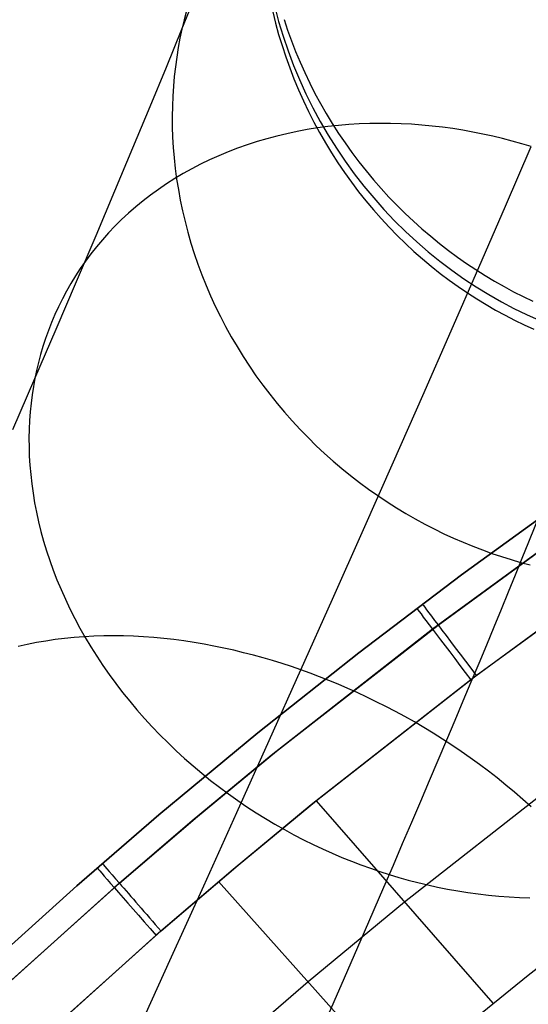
# Model space of a CAD drawing. Extents: x -3677 to -3089, y -67 to 482.
# Tile 23 of 110: x -3526 to -3515, y 338 to 360. Entities that reach past the tile are written whole.
import ezdxf

# ---------------------------------------------------------------- set-up
doc = ezdxf.new("R2010")
doc.units = 0
doc.layers.add('CURVA_ORIGIN', color=125, linetype='CONTINUOUS')

msp = doc.modelspace()

# ---------------------------------------------------------------- linework, layer by layer
at = {"layer": 'CURVA_ORIGIN'}
for p, q in [((-3522.261, 359.964, -74.441), (-3521.942, 360.755, -75.992)), ((-3520.187, 360.461, -89.028), (-3520.1, 360.134, -89.125)), ((-3522.16, 360.373, -74.234), (-3522.213, 360.168, -74.338)), ((-3520.233, 360.349, -88.606), (-3520.17, 360.096, -88.665)), ((-3522.213, 360.168, -74.338), (-3522.261, 359.964, -74.441)), ((-3520.17, 360.096, -88.665), (-3520.1, 359.844, -88.723)), ((-3520.1, 360.134, -89.125), (-3520, 359.804, -89.222)), ((-3519.978, 360.181, -89.608), (-3519.899, 359.941, -89.693)), ((-3522.606, 359.117, -72.879), (-3522.261, 359.964, -74.441)), ((-3522.304, 359.758, -74.544), (-3522.343, 359.55, -74.648)), ((-3522.261, 359.964, -74.441), (-3522.304, 359.758, -74.544)), ((-3520.1, 359.844, -88.723), (-3520.024, 359.594, -88.781)), ((-3520, 359.804, -89.222), (-3519.889, 359.477, -89.317)), ((-3519.899, 359.941, -89.693), (-3519.812, 359.701, -89.776)), ((-3522.343, 359.55, -74.648), (-3522.377, 359.338, -74.752)), ((-3520.024, 359.594, -88.781), (-3519.941, 359.344, -88.837)), ((-3519.812, 359.701, -89.776), (-3519.72, 359.463, -89.858)), ((-3522.377, 359.338, -74.752), (-3522.406, 359.123, -74.856)), ((-3519.941, 359.344, -88.837), (-3519.853, 359.096, -88.892)), ((-3519.889, 359.477, -89.317), (-3519.767, 359.154, -89.409)), ((-3519.72, 359.463, -89.858), (-3519.621, 359.226, -89.937)), ((-3522.971, 358.232, -71.339), (-3522.606, 359.117, -72.879)), ((-3522.406, 359.123, -74.856), (-3522.431, 358.906, -74.96)), ((-3519.853, 359.096, -88.892), (-3519.757, 358.85, -88.947)), ((-3519.767, 359.154, -89.409), (-3519.635, 358.835, -89.498)), ((-3519.621, 359.226, -89.937), (-3519.516, 358.991, -90.016)), ((-3522.431, 358.906, -74.96), (-3522.45, 358.686, -75.065)), ((-3519.516, 358.991, -90.016), (-3519.405, 358.759, -90.092)), ((-3522.45, 358.686, -75.065), (-3522.464, 358.464, -75.169)), ((-3519.757, 358.85, -88.947), (-3519.656, 358.605, -89)), ((-3519.635, 358.835, -89.498), (-3519.491, 358.518, -89.585)), ((-3519.405, 358.759, -90.092), (-3519.288, 358.528, -90.166)), ((-3522.464, 358.464, -75.169), (-3522.473, 358.239, -75.274)), ((-3519.656, 358.605, -89), (-3519.548, 358.363, -89.051)), ((-3519.491, 358.518, -89.585), (-3519.336, 358.206, -89.669)), ((-3519.288, 358.528, -90.166), (-3519.165, 358.3, -90.238)), ((-3523.354, 357.31, -69.824), (-3522.971, 358.232, -71.339)), ((-3522.473, 358.239, -75.274), (-3522.477, 358.012, -75.379)), ((-3519.548, 358.363, -89.051), (-3519.434, 358.124, -89.102)), ((-3519.165, 358.3, -90.238), (-3519.036, 358.075, -90.309)), ((-3522.477, 358.012, -75.379), (-3522.475, 357.783, -75.483)), ((-3519.434, 358.124, -89.102), (-3519.314, 357.888, -89.151)), ((-3519.336, 358.206, -89.669), (-3519.171, 357.899, -89.75)), ((-3519.036, 358.075, -90.309), (-3518.901, 357.853, -90.377)), ((-3522.475, 357.783, -75.483), (-3522.467, 357.552, -75.587)), ((-3519.314, 357.888, -89.151), (-3519.188, 357.654, -89.199)), ((-3518.998, 357.785, -56.406), (-3519.23, 357.754, -56.507)), ((-3519.171, 357.899, -89.75), (-3518.996, 357.597, -89.827)), ((-3518.766, 357.811, -56.309), (-3518.998, 357.785, -56.406)), ((-3518.901, 357.853, -90.377), (-3518.761, 357.634, -90.442)), ((-3518.533, 357.83, -56.215), (-3518.766, 357.811, -56.309)), ((-3518.3, 357.845, -56.125), (-3518.533, 357.83, -56.215)), ((-3518.066, 357.854, -56.039), (-3518.3, 357.845, -56.125)), ((-3517.832, 357.857, -55.956), (-3518.066, 357.854, -56.039)), ((-3517.599, 357.855, -55.878), (-3517.832, 357.857, -55.956)), ((-3517.365, 357.849, -55.803), (-3517.599, 357.855, -55.878)), ((-3517.133, 357.837, -55.732), (-3517.365, 357.849, -55.803)), ((-3516.901, 357.82, -55.665), (-3517.133, 357.837, -55.732)), ((-3516.67, 357.798, -55.602), (-3516.901, 357.82, -55.665)), ((-3516.441, 357.771, -55.542), (-3516.67, 357.798, -55.602)), ((-3516.212, 357.74, -55.487), (-3516.441, 357.771, -55.542)), ((-3522.467, 357.552, -75.587), (-3522.454, 357.319, -75.69)), ((-3520.14, 357.574, -56.946), (-3520.363, 357.514, -57.064)), ((-3519.915, 357.627, -56.831), (-3520.14, 357.574, -56.946)), ((-3519.688, 357.675, -56.719), (-3519.915, 357.627, -56.831)), ((-3519.46, 357.717, -56.611), (-3519.688, 357.675, -56.719)), ((-3519.23, 357.754, -56.507), (-3519.46, 357.717, -56.611)), ((-3519.188, 357.654, -89.199), (-3519.056, 357.424, -89.245)), ((-3518.996, 357.597, -89.827), (-3518.811, 357.302, -89.902)), ((-3518.761, 357.634, -90.442), (-3518.616, 357.419, -90.506)), ((-3515.986, 357.704, -55.435), (-3516.212, 357.74, -55.487)), ((-3515.761, 357.664, -55.386), (-3515.986, 357.704, -55.435)), ((-3515.538, 357.619, -55.342), (-3515.761, 357.664, -55.386)), ((-3515.317, 357.571, -55.301), (-3515.538, 357.619, -55.342)), ((-3515.098, 357.519, -55.263), (-3515.317, 357.571, -55.301)), ((-3520.801, 357.379, -57.31), (-3521.016, 357.303, -57.437)), ((-3520.583, 357.45, -57.185), (-3520.801, 357.379, -57.31)), ((-3520.363, 357.514, -57.064), (-3520.583, 357.45, -57.185)), ((-3519.056, 357.424, -89.245), (-3518.919, 357.197, -89.29)), ((-3518.616, 357.419, -90.506), (-3518.465, 357.208, -90.567)), ((-3514.882, 357.462, -55.229), (-3515.098, 357.519, -55.263)), ((-3515.034, 356.005, -53.584), (-3514.457, 357.339, -55.172)), ((-3514.668, 357.402, -55.199), (-3514.882, 357.462, -55.229)), ((-3514.457, 357.339, -55.172), (-3514.668, 357.402, -55.199)), ((-3523.756, 356.35, -68.333), (-3523.354, 357.31, -69.824)), ((-3522.454, 357.319, -75.69), (-3522.434, 357.085, -75.793)), ((-3521.436, 357.135, -57.7), (-3521.641, 357.042, -57.835)), ((-3521.227, 357.222, -57.567), (-3521.436, 357.135, -57.7)), ((-3521.016, 357.303, -57.437), (-3521.227, 357.222, -57.567)), ((-3518.919, 357.197, -89.29), (-3518.776, 356.975, -89.334)), ((-3518.811, 357.302, -89.902), (-3518.616, 357.013, -89.973)), ((-3518.465, 357.208, -90.567), (-3518.308, 357, -90.626)), ((-3522.434, 357.085, -75.793), (-3522.409, 356.85, -75.896)), ((-3521.842, 356.945, -57.973), (-3522.039, 356.842, -58.113)), ((-3521.641, 357.042, -57.835), (-3521.842, 356.945, -57.973)), ((-3518.776, 356.975, -89.334), (-3518.628, 356.756, -89.375)), ((-3518.616, 357.013, -89.973), (-3518.412, 356.73, -90.04)), ((-3518.308, 357, -90.626), (-3518.147, 356.796, -90.682)), ((-3522.232, 356.735, -58.256), (-3522.42, 356.622, -58.4)), ((-3522.409, 356.85, -75.896), (-3522.378, 356.614, -75.997)), ((-3522.039, 356.842, -58.113), (-3522.232, 356.735, -58.256)), ((-3518.628, 356.756, -89.375), (-3518.474, 356.541, -89.415)), ((-3518.412, 356.73, -90.04), (-3518.198, 356.455, -90.104)), ((-3518.147, 356.796, -90.682), (-3517.982, 356.597, -90.735)), ((-3522.605, 356.505, -58.546), (-3522.784, 356.383, -58.694)), ((-3522.42, 356.622, -58.4), (-3522.605, 356.505, -58.546)), ((-3522.378, 356.614, -75.997), (-3522.34, 356.376, -76.098)), ((-3518.474, 356.541, -89.415), (-3518.315, 356.331, -89.454)), ((-3518.198, 356.455, -90.104), (-3517.977, 356.19, -90.164)), ((-3517.982, 356.597, -90.735), (-3517.811, 356.402, -90.786)), ((-3524.177, 355.354, -66.868), (-3523.756, 356.35, -68.333)), ((-3522.959, 356.256, -58.844), (-3523.128, 356.125, -58.995)), ((-3522.784, 356.383, -58.694), (-3522.959, 356.256, -58.844)), ((-3522.34, 356.376, -76.098), (-3522.296, 356.138, -76.198)), ((-3518.315, 356.331, -89.454), (-3518.152, 356.125, -89.491)), ((-3517.811, 356.402, -90.786), (-3517.636, 356.211, -90.835)), ((-3523.128, 356.125, -58.995), (-3523.293, 355.99, -59.147)), ((-3522.296, 356.138, -76.198), (-3522.246, 355.9, -76.297)), ((-3518.152, 356.125, -89.491), (-3517.984, 355.924, -89.526)), ((-3517.977, 356.19, -90.164), (-3517.748, 355.932, -90.22)), ((-3517.636, 356.211, -90.835), (-3517.457, 356.026, -90.881)), ((-3517.457, 356.026, -90.881), (-3517.275, 355.845, -90.924)), ((-3523.452, 355.851, -59.3), (-3523.607, 355.708, -59.454)), ((-3523.293, 355.99, -59.147), (-3523.452, 355.851, -59.3)), ((-3522.246, 355.9, -76.297), (-3522.19, 355.661, -76.394)), ((-3517.984, 355.924, -89.526), (-3517.811, 355.728, -89.559)), ((-3517.748, 355.932, -90.22), (-3517.511, 355.682, -90.272)), ((-3517.275, 355.845, -90.924), (-3517.088, 355.669, -90.965)), ((-3515.631, 354.633, -52.033), (-3515.034, 356.005, -53.584)), ((-3523.607, 355.708, -59.454), (-3523.755, 355.561, -59.609)), ((-3522.19, 355.661, -76.394), (-3522.128, 355.423, -76.49)), ((-3517.811, 355.728, -89.559), (-3517.634, 355.538, -89.591)), ((-3517.511, 355.682, -90.272), (-3517.265, 355.44, -90.321)), ((-3517.088, 355.669, -90.965), (-3516.898, 355.499, -91.002)), ((-3524.615, 354.323, -65.43), (-3524.177, 355.354, -66.868)), ((-3523.898, 355.411, -59.765), (-3524.036, 355.258, -59.921)), ((-3523.755, 355.561, -59.609), (-3523.898, 355.411, -59.765)), ((-3522.128, 355.423, -76.49), (-3522.059, 355.184, -76.585)), ((-3517.634, 355.538, -89.591), (-3517.453, 355.352, -89.621)), ((-3517.453, 355.352, -89.621), (-3517.268, 355.172, -89.649)), ((-3517.265, 355.44, -90.321), (-3517.016, 355.21, -90.365)), ((-3516.898, 355.499, -91.002), (-3516.704, 355.334, -91.038)), ((-3524.036, 355.258, -59.921), (-3524.168, 355.101, -60.077)), ((-3522.059, 355.184, -76.585), (-3521.984, 354.947, -76.678)), ((-3517.268, 355.172, -89.649), (-3517.079, 354.997, -89.675)), ((-3517.016, 355.21, -90.365), (-3516.76, 354.99, -90.405)), ((-3516.704, 355.334, -91.038), (-3516.508, 355.174, -91.07)), ((-3516.508, 355.174, -91.07), (-3516.308, 355.019, -91.1)), ((-3524.294, 354.942, -60.233), (-3524.415, 354.78, -60.389)), ((-3524.168, 355.101, -60.077), (-3524.294, 354.942, -60.233)), ((-3521.984, 354.947, -76.678), (-3521.902, 354.709, -76.77)), ((-3517.079, 354.997, -89.675), (-3516.887, 354.828, -89.7)), ((-3516.76, 354.99, -90.405), (-3516.498, 354.777, -90.442)), ((-3516.308, 355.019, -91.1), (-3516.106, 354.871, -91.127)), ((-3524.415, 354.78, -60.389), (-3524.53, 354.615, -60.545)), ((-3521.902, 354.709, -76.77), (-3521.815, 354.473, -76.86)), ((-3516.887, 354.828, -89.7), (-3516.692, 354.664, -89.722)), ((-3516.498, 354.777, -90.442), (-3516.228, 354.574, -90.475)), ((-3516.106, 354.871, -91.127), (-3515.902, 354.727, -91.151)), ((-3515.902, 354.727, -91.151), (-3515.695, 354.589, -91.173)), ((-3524.53, 354.615, -60.545), (-3524.639, 354.448, -60.701)), ((-3521.815, 354.473, -76.86), (-3521.721, 354.238, -76.948)), ((-3516.692, 354.664, -89.722), (-3516.493, 354.506, -89.743)), ((-3516.493, 354.506, -89.743), (-3516.293, 354.355, -89.763)), ((-3516.247, 353.224, -50.519), (-3515.631, 354.633, -52.033)), ((-3516.228, 354.574, -90.475), (-3515.96, 354.384, -90.503)), ((-3515.695, 354.589, -91.173), (-3515.487, 354.457, -91.193)), ((-3525.071, 353.256, -64.02), (-3524.615, 354.323, -65.43)), ((-3524.742, 354.279, -60.857), (-3524.84, 354.108, -61.011)), ((-3524.639, 354.448, -60.701), (-3524.742, 354.279, -60.857)), ((-3516.293, 354.355, -89.763), (-3516.089, 354.209, -89.78)), ((-3515.96, 354.384, -90.503), (-3515.686, 354.204, -90.527)), ((-3515.487, 354.457, -91.193), (-3515.277, 354.331, -91.209)), ((-3515.277, 354.331, -91.209), (-3515.065, 354.21, -91.223)), ((-3524.84, 354.108, -61.011), (-3524.931, 353.935, -61.165)), ((-3521.721, 354.238, -76.948), (-3521.621, 354.005, -77.034)), ((-3516.089, 354.209, -89.78), (-3515.883, 354.069, -89.795)), ((-3515.883, 354.069, -89.795), (-3515.676, 353.935, -89.809)), ((-3515.686, 354.204, -90.527), (-3515.406, 354.032, -90.548)), ((-3515.406, 354.032, -90.548), (-3515.122, 353.87, -90.565)), ((-3515.065, 354.21, -91.223), (-3514.853, 354.095, -91.235)), ((-3514.853, 354.095, -91.235), (-3514.639, 353.986, -91.244)), ((-3524.931, 353.935, -61.165), (-3525.018, 353.761, -61.318)), ((-3521.621, 354.005, -77.034), (-3521.514, 353.773, -77.118)), ((-3515.676, 353.935, -89.809), (-3515.466, 353.807, -89.821)), ((-3515.122, 353.87, -90.565), (-3514.846, 353.724, -90.578)), ((-3514.639, 353.986, -91.244), (-3514.424, 353.883, -91.25)), ((-3525.018, 353.761, -61.318), (-3525.098, 353.586, -61.47)), ((-3521.514, 353.773, -77.118), (-3521.402, 353.543, -77.2)), ((-3515.466, 353.807, -89.821), (-3515.255, 353.685, -89.832)), ((-3515.255, 353.685, -89.832), (-3515.043, 353.569, -89.84)), ((-3514.846, 353.724, -90.578), (-3514.566, 353.586, -90.587)), ((-3525.173, 353.409, -61.621), (-3525.242, 353.231, -61.771)), ((-3525.098, 353.586, -61.47), (-3525.173, 353.409, -61.621)), ((-3521.402, 353.543, -77.2), (-3521.284, 353.316, -77.28)), ((-3515.043, 353.569, -89.84), (-3514.829, 353.459, -89.847)), ((-3514.829, 353.459, -89.847), (-3514.615, 353.355, -89.853)), ((-3514.566, 353.586, -90.587), (-3514.282, 353.458, -90.593)), ((-3525.545, 352.155, -62.639), (-3525.071, 353.256, -64.02)), ((-3525.242, 353.231, -61.771), (-3525.306, 353.053, -61.92)), ((-3521.284, 353.316, -77.28), (-3521.159, 353.09, -77.357)), ((-3516.882, 351.777, -49.043), (-3516.247, 353.224, -50.519)), ((-3514.615, 353.355, -89.853), (-3514.4, 353.257, -89.856)), ((-3525.306, 353.053, -61.92), (-3525.364, 352.874, -62.067)), ((-3521.159, 353.09, -77.357), (-3521.029, 352.868, -77.432)), ((-3525.364, 352.874, -62.067), (-3525.417, 352.694, -62.212)), ((-3521.029, 352.868, -77.432), (-3520.893, 352.648, -77.504)), ((-3525.465, 352.514, -62.356), (-3525.508, 352.335, -62.499)), ((-3525.417, 352.694, -62.212), (-3525.465, 352.514, -62.356)), ((-3520.893, 352.648, -77.504), (-3520.752, 352.432, -77.574)), ((-3525.508, 352.335, -62.499), (-3525.545, 352.155, -62.639)), ((-3520.752, 352.432, -77.574), (-3520.606, 352.218, -77.642)), ((-3526.036, 351.02, -61.288), (-3525.545, 352.155, -62.639)), ((-3525.545, 352.155, -62.639), (-3525.578, 351.974, -62.779)), ((-3520.606, 352.218, -77.642), (-3520.454, 352.009, -77.706)), ((-3525.578, 351.974, -62.779), (-3525.607, 351.789, -62.92)), ((-3520.454, 352.009, -77.706), (-3520.297, 351.803, -77.768)), ((-3525.607, 351.789, -62.92), (-3525.63, 351.602, -63.061)), ((-3520.297, 351.803, -77.768), (-3520.135, 351.6, -77.827)), ((-3517.536, 350.295, -47.606), (-3516.882, 351.777, -49.043)), ((-3525.649, 351.412, -63.202), (-3525.664, 351.219, -63.344)), ((-3525.63, 351.602, -63.061), (-3525.649, 351.412, -63.202)), ((-3520.135, 351.6, -77.827), (-3519.968, 351.403, -77.883)), ((-3519.968, 351.403, -77.883), (-3519.797, 351.209, -77.936)), ((-3525.664, 351.219, -63.344), (-3525.673, 351.024, -63.486)), ((-3519.797, 351.209, -77.936), (-3519.622, 351.02, -77.987)), ((-3525.673, 351.024, -63.486), (-3525.677, 350.826, -63.628)), ((-3519.622, 351.02, -77.987), (-3519.443, 350.835, -78.034)), ((-3525.677, 350.826, -63.628), (-3525.675, 350.625, -63.769)), ((-3519.443, 350.835, -78.034), (-3519.259, 350.655, -78.079)), ((-3525.675, 350.625, -63.769), (-3525.669, 350.423, -63.911)), ((-3519.259, 350.655, -78.079), (-3519.072, 350.48, -78.12)), ((-3525.669, 350.423, -63.911), (-3525.656, 350.218, -64.052)), ((-3519.072, 350.48, -78.12), (-3518.882, 350.31, -78.158)), ((-3518.882, 350.31, -78.158), (-3518.688, 350.145, -78.194)), ((-3518.208, 348.779, -46.209), (-3517.536, 350.295, -47.606)), ((-3525.656, 350.218, -64.052), (-3525.638, 350.011, -64.193)), ((-3518.688, 350.145, -78.194), (-3518.492, 349.985, -78.226)), ((-3525.638, 350.011, -64.193), (-3525.615, 349.803, -64.333)), ((-3518.492, 349.985, -78.226), (-3518.292, 349.831, -78.256)), ((-3525.615, 349.803, -64.333), (-3525.586, 349.592, -64.472)), ((-3518.292, 349.831, -78.256), (-3518.09, 349.682, -78.282)), ((-3518.09, 349.682, -78.282), (-3517.886, 349.538, -78.306)), ((-3525.586, 349.592, -64.472), (-3525.55, 349.381, -64.611)), ((-3517.886, 349.538, -78.306), (-3517.679, 349.4, -78.326)), ((-3513.687, 349.461, -12.419), (-3516.017, 347.77, -12.419)), ((-3516.017, 347.77, 18.581), (-3513.687, 349.461, 18.581)), ((-3516.017, 347.77, 3.081), (-3513.687, 349.461, 3.081)), ((-3525.55, 349.381, -64.611), (-3525.509, 349.168, -64.748)), ((-3517.679, 349.4, -78.326), (-3517.471, 349.268, -78.344)), ((-3517.471, 349.268, -78.344), (-3517.261, 349.141, -78.359)), ((-3512.964, 349.257, -13.834), (-3516.661, 346.553, -13.834)), ((-3516.539, 346.647, 19.995), (-3512.838, 349.345, 19.995)), ((-3525.509, 349.168, -64.748), (-3525.462, 348.953, -64.884)), ((-3517.261, 349.141, -78.359), (-3517.05, 349.019, -78.371)), ((-3517.05, 349.019, -78.371), (-3516.838, 348.903, -78.38)), ((-3525.462, 348.953, -64.884), (-3525.409, 348.738, -65.018)), ((-3518.897, 347.228, -44.854), (-3518.208, 348.779, -46.209)), ((-3516.838, 348.903, -78.38), (-3516.624, 348.793, -78.386)), ((-3516.624, 348.793, -78.386), (-3516.41, 348.688, -78.39)), ((-3525.409, 348.738, -65.018), (-3525.349, 348.522, -65.151)), ((-3516.41, 348.688, -78.39), (-3516.195, 348.589, -78.391)), ((-3516.195, 348.589, -78.391), (-3515.98, 348.495, -78.389)), ((-3525.349, 348.522, -65.151), (-3525.284, 348.306, -65.283)), ((-3515.98, 348.495, -78.389), (-3515.765, 348.407, -78.385)), ((-3515.765, 348.407, -78.385), (-3515.55, 348.324, -78.379)), ((-3515.55, 348.324, -78.379), (-3515.336, 348.247, -78.37)), ((-3525.284, 348.306, -65.283), (-3525.212, 348.089, -65.412)), ((-3525.212, 348.089, -65.412), (-3525.134, 347.872, -65.54)), ((-3512.15, 348.101, -14.419), (-3515.807, 345.425, -14.419)), ((-3515.686, 345.519, 20.581), (-3512.024, 348.189, 20.581)), ((-3515.336, 348.247, -78.37), (-3515.121, 348.175, -78.359)), ((-3515.121, 348.175, -78.359), (-3514.908, 348.108, -78.345)), ((-3514.908, 348.108, -78.345), (-3514.695, 348.046, -78.33)), ((-3525.134, 347.872, -65.54), (-3525.051, 347.655, -65.665)), ((-3514.695, 348.046, -78.33), (-3514.481, 347.989, -78.312)), ((-3525.051, 347.655, -65.665), (-3524.96, 347.439, -65.788)), ((-3516.017, 347.77, -12.419), (-3518.31, 346.029, -12.419)), ((-3518.31, 346.029, 18.581), (-3516.017, 347.77, 18.581)), ((-3518.31, 346.029, 3.081), (-3516.017, 347.77, 3.081)), ((-3524.96, 347.439, -65.788), (-3524.864, 347.223, -65.909)), ((-3524.864, 347.223, -65.909), (-3524.762, 347.007, -66.027)), ((-3519.604, 345.645, -43.54), (-3518.897, 347.228, -44.854)), ((-3524.762, 347.007, -66.027), (-3524.654, 346.793, -66.142)), ((-3524.654, 346.793, -66.142), (-3524.54, 346.58, -66.254)), ((-3524.54, 346.58, -66.254), (-3524.42, 346.368, -66.364)), ((-3516.661, 346.553, -13.834), (-3520.264, 343.728, -13.834)), ((-3520.146, 343.825, 19.995), (-3516.539, 346.647, 19.995)), ((-3524.88, 346.348, -45.607), (-3525.093, 346.322, -45.749)), ((-3524.665, 346.369, -45.469), (-3524.88, 346.348, -45.607)), ((-3524.447, 346.386, -45.336), (-3524.665, 346.369, -45.469)), ((-3524.228, 346.397, -45.206), (-3524.447, 346.386, -45.336)), ((-3524.42, 346.368, -66.364), (-3524.294, 346.158, -66.47)), ((-3524.008, 346.404, -45.081), (-3524.228, 346.397, -45.206)), ((-3523.786, 346.406, -44.961), (-3524.008, 346.404, -45.081)), ((-3523.563, 346.403, -44.845), (-3523.786, 346.406, -44.961)), ((-3523.339, 346.396, -44.733), (-3523.563, 346.403, -44.845)), ((-3523.115, 346.383, -44.626), (-3523.339, 346.396, -44.733)), ((-3522.89, 346.367, -44.524), (-3523.115, 346.383, -44.626)), ((-3522.665, 346.346, -44.426), (-3522.89, 346.367, -44.524)), ((-3522.44, 346.32, -44.333), (-3522.665, 346.346, -44.426)), ((-3525.716, 346.213, -46.198), (-3525.917, 346.167, -46.355)), ((-3525.511, 346.254, -46.045), (-3525.716, 346.213, -46.198)), ((-3525.303, 346.29, -45.895), (-3525.511, 346.254, -46.045)), ((-3525.093, 346.322, -45.749), (-3525.303, 346.29, -45.895)), ((-3524.294, 346.158, -66.47), (-3524.163, 345.949, -66.573)), ((-3522.215, 346.291, -44.245), (-3522.44, 346.32, -44.333)), ((-3521.99, 346.257, -44.161), (-3522.215, 346.291, -44.245)), ((-3521.767, 346.219, -44.082), (-3521.99, 346.257, -44.161)), ((-3521.544, 346.177, -44.008), (-3521.767, 346.219, -44.082)), ((-3521.322, 346.131, -43.938), (-3521.544, 346.177, -44.008)), ((-3521.101, 346.082, -43.873), (-3521.322, 346.131, -43.938)), ((-3524.163, 345.949, -66.573), (-3524.026, 345.743, -66.673)), ((-3520.882, 346.029, -43.812), (-3521.101, 346.082, -43.873)), ((-3520.664, 345.973, -43.756), (-3520.882, 346.029, -43.812)), ((-3520.448, 345.914, -43.704), (-3520.664, 345.973, -43.756)), ((-3518.31, 346.029, -12.419), (-3520.564, 344.24, -12.419)), ((-3520.564, 344.24, 18.581), (-3518.31, 346.029, 18.581)), ((-3520.564, 344.24, 3.081), (-3518.31, 346.029, 3.081)), ((-3520.234, 345.851, -43.657), (-3520.448, 345.914, -43.704)), ((-3524.026, 345.743, -66.673), (-3523.884, 345.539, -66.769)), ((-3520.022, 345.785, -43.614), (-3520.234, 345.851, -43.657)), ((-3519.812, 345.717, -43.575), (-3520.022, 345.785, -43.614)), ((-3519.604, 345.645, -43.54), (-3519.812, 345.717, -43.575)), ((-3523.884, 345.539, -66.769), (-3523.736, 345.337, -66.862)), ((-3520.312, 344.065, -42.296), (-3519.604, 345.645, -43.54)), ((-3519.397, 345.571, -43.509), (-3519.604, 345.645, -43.54)), ((-3519.188, 345.492, -43.482), (-3519.397, 345.571, -43.509)), ((-3519.256, 342.726, 20.581), (-3515.686, 345.519, 20.581)), ((-3518.978, 345.409, -43.458), (-3519.188, 345.492, -43.482)), ((-3523.736, 345.337, -66.862), (-3523.584, 345.138, -66.951)), ((-3515.807, 345.425, -14.419), (-3519.372, 342.63, -14.419)), ((-3518.767, 345.323, -43.439), (-3518.978, 345.409, -43.458)), ((-3518.556, 345.232, -43.423), (-3518.767, 345.323, -43.439)), ((-3518.344, 345.137, -43.411), (-3518.556, 345.232, -43.423)), ((-3523.584, 345.138, -66.951), (-3523.426, 344.942, -67.037)), ((-3518.131, 345.038, -43.404), (-3518.344, 345.137, -43.411)), ((-3517.918, 344.934, -43.4), (-3518.131, 345.038, -43.404)), ((-3523.426, 344.942, -67.037), (-3523.264, 344.749, -67.118)), ((-3517.705, 344.827, -43.401), (-3517.918, 344.934, -43.4)), ((-3517.492, 344.716, -43.407), (-3517.705, 344.827, -43.401)), ((-3523.264, 344.749, -67.118), (-3523.097, 344.559, -67.196)), ((-3517.28, 344.6, -43.417), (-3517.492, 344.716, -43.407)), ((-3517.068, 344.48, -43.432), (-3517.28, 344.6, -43.417)), ((-3523.097, 344.559, -67.196), (-3522.925, 344.373, -67.27)), ((-3522.925, 344.373, -67.27), (-3522.75, 344.19, -67.34)), ((-3516.857, 344.357, -43.451), (-3517.068, 344.48, -43.432)), ((-3516.646, 344.229, -43.475), (-3516.857, 344.357, -43.451)), ((-3520.564, 344.24, -12.419), (-3522.778, 342.403, -12.419)), ((-3522.778, 342.403, 18.581), (-3520.564, 344.24, 18.581)), ((-3522.778, 342.403, 3.081), (-3520.564, 344.24, 3.081)), ((-3522.75, 344.19, -67.34), (-3522.57, 344.011, -67.406)), ((-3516.437, 344.097, -43.505), (-3516.646, 344.229, -43.475)), ((-3522.57, 344.011, -67.406), (-3522.387, 343.835, -67.468)), ((-3521.035, 342.456, -41.094), (-3520.312, 344.065, -42.296)), ((-3516.229, 343.962, -43.538), (-3516.437, 344.097, -43.505)), ((-3516.023, 343.823, -43.577), (-3516.229, 343.962, -43.538)), ((-3522.387, 343.835, -67.468), (-3522.2, 343.664, -67.526)), ((-3520.264, 343.728, -13.834), (-3522.029, 342.27, -13.834)), ((-3521.912, 342.367, 19.995), (-3520.146, 343.825, 19.995)), ((-3515.819, 343.68, -43.621), (-3516.023, 343.823, -43.577)), ((-3522.2, 343.664, -67.526), (-3522.01, 343.497, -67.579)), ((-3522.01, 343.497, -67.579), (-3521.816, 343.334, -67.629)), ((-3515.616, 343.533, -43.67), (-3515.819, 343.68, -43.621)), ((-3515.416, 343.383, -43.724), (-3515.616, 343.533, -43.67)), ((-3521.816, 343.334, -67.629), (-3521.62, 343.176, -67.674)), ((-3515.219, 343.229, -43.783), (-3515.416, 343.383, -43.724)), ((-3521.62, 343.176, -67.674), (-3521.421, 343.022, -67.716)), ((-3513.961, 343.062, 20.581), (-3517.291, 340.457, 20.581)), ((-3515.024, 343.072, -43.847), (-3515.219, 343.229, -43.783)), ((-3514.833, 342.912, -43.916), (-3515.024, 343.072, -43.847)), ((-3521.421, 343.022, -67.716), (-3521.219, 342.872, -67.753)), ((-3521.219, 342.872, -67.753), (-3521.015, 342.727, -67.786)), ((-3514.644, 342.748, -43.99), (-3514.833, 342.912, -43.916)), ((-3519.372, 342.63, -14.419), (-3521.118, 341.187, -14.419)), ((-3521.015, 342.727, -67.786), (-3520.81, 342.587, -67.815)), ((-3521.003, 341.283, 20.581), (-3519.256, 342.726, 20.581)), ((-3520.81, 342.587, -67.815), (-3520.602, 342.452, -67.84)), ((-3519.263, 342.721, 20.581), (-3515.319, 338.194, 20.581)), ((-3514.459, 342.582, -44.069), (-3514.644, 342.748, -43.99)), ((-3522.778, 342.403, -12.419), (-3524.608, 340.819, -12.419)), ((-3524.608, 340.819, 18.581), (-3522.778, 342.403, 18.581)), ((-3524.608, 340.819, 3.081), (-3522.778, 342.403, 3.081)), ((-3523.654, 340.876, 19.995), (-3521.912, 342.367, 19.995)), ((-3522.778, 342.403, -12.419), (-3522.778, 342.403, 18.581)), ((-3521.774, 340.819, -39.935), (-3521.035, 342.456, -41.094)), ((-3520.602, 342.452, -67.84), (-3520.393, 342.322, -67.862)), ((-3522.029, 342.27, -13.834), (-3523.769, 340.778, -13.834)), ((-3520.393, 342.322, -67.862), (-3520.183, 342.196, -67.879)), ((-3520.183, 342.196, -67.879), (-3519.971, 342.075, -67.892)), ((-3519.971, 342.075, -67.892), (-3519.758, 341.96, -67.902)), ((-3519.758, 341.96, -67.902), (-3519.545, 341.849, -67.908)), ((-3519.545, 341.849, -67.908), (-3519.332, 341.743, -67.91)), ((-3519.332, 341.743, -67.91), (-3519.118, 341.642, -67.909)), ((-3519.118, 341.642, -67.909), (-3518.904, 341.546, -67.904)), ((-3518.904, 341.546, -67.904), (-3518.69, 341.455, -67.896)), ((-3522.725, 339.81, 20.581), (-3521.003, 341.283, 20.581)), ((-3518.69, 341.455, -67.896), (-3518.476, 341.368, -67.884)), ((-3518.476, 341.368, -67.884), (-3518.263, 341.287, -67.869)), ((-3518.263, 341.287, -67.869), (-3518.051, 341.21, -67.851)), ((-3521.118, 341.187, -14.419), (-3522.838, 339.713, -14.419)), ((-3518.051, 341.21, -67.851), (-3517.84, 341.138, -67.83)), ((-3517.84, 341.138, -67.83), (-3517.629, 341.07, -67.806)), ((-3517.629, 341.07, -67.806), (-3517.418, 341.007, -67.779)), ((-3526.203, 338.591, 19.995), (-3523.654, 340.876, 19.995)), ((-3521.445, 340.912, 20.581), (-3517.444, 336.437, 20.581)), ((-3517.418, 341.007, -67.779), (-3517.204, 340.947, -67.749)), ((-3517.204, 340.947, -67.749), (-3516.988, 340.891, -67.715)), ((-3516.988, 340.891, -67.715), (-3516.769, 340.838, -67.678)), ((-3516.769, 340.838, -67.678), (-3516.548, 340.79, -67.637)), ((-3524.608, 340.819, -12.419), (-3526.406, 339.2, -12.419)), ((-3526.406, 339.2, 18.581), (-3524.608, 340.819, 18.581)), ((-3526.406, 339.2, 3.081), (-3524.608, 340.819, 3.081)), ((-3523.769, 340.778, -13.834), (-3526.307, 338.497, -13.834)), ((-3522.527, 339.154, -38.819), (-3521.774, 340.819, -39.935)), ((-3516.548, 340.79, -67.637), (-3516.325, 340.745, -67.592)), ((-3516.325, 340.745, -67.592), (-3516.1, 340.705, -67.544)), ((-3516.1, 340.705, -67.544), (-3515.874, 340.669, -67.492)), ((-3515.874, 340.669, -67.492), (-3515.645, 340.638, -67.436)), ((-3515.645, 340.638, -67.436), (-3515.416, 340.611, -67.376)), ((-3515.416, 340.611, -67.376), (-3515.185, 340.589, -67.313)), ((-3517.291, 340.457, 20.581), (-3519.444, 338.674, 20.581)), ((-3515.185, 340.589, -67.313), (-3514.953, 340.572, -67.246)), ((-3514.953, 340.572, -67.246), (-3514.721, 340.56, -67.175)), ((-3514.721, 340.56, -67.175), (-3514.487, 340.554, -67.1)), ((-3514.529, 338.825, 20.581), (-3512.561, 340.358, 20.581)), ((-3525.243, 337.553, 20.581), (-3522.725, 339.81, 20.581)), ((-3522.838, 339.713, -14.419), (-3525.344, 337.461, -14.419)), ((-3523.294, 337.464, -37.747), (-3522.527, 339.154, -38.819)), ((-3519.444, 338.674, 20.581), (-3521.302, 337.068, 20.581)), ((-3516.466, 337.254, 20.581), (-3514.529, 338.825, 20.581))]:
    msp.add_line(p, q, dxfattribs=at)
at = {"layer": 'CURVA_ORIGIN', "extrusion": (-0.901734, 0.430935, 0.034206)}
msp.add_arc((1255.601, -222.496, 3316.627), 62.145, 114.92163, 162.81822, dxfattribs=at)
at = {"layer": 'CURVA_ORIGIN', "extrusion": (-0.797071, -0.603885, -1.07177e-11)}
msp.add_arc((-2398.472, -12.419, 2593.752), 2, 180.002, 270.002, dxfattribs=at)
at = {"layer": 'CURVA_ORIGIN', "extrusion": (0.797852, 0.602853, 2.25943e-12)}
msp.add_arc((2395.116, 18.581, -2596.7), 2, 359.9988, 89.9988, dxfattribs=at)
at = {"layer": 'CURVA_ORIGIN', "extrusion": (0.754001, 0.656874, 9.80359e-12)}
msp.add_arc((2570.202, 18.581, -2432.926), 2, 0.0002, 90.0002, dxfattribs=at)
at = {"layer": 'CURVA_ORIGIN', "extrusion": (-0.753076, -0.657934, 6.85682e-12)}
msp.add_arc((-2573.623, -12.419, 2429.456), 2, 179.9982, 269.9982, dxfattribs=at)

doc.saveas('drawing.dxf')
